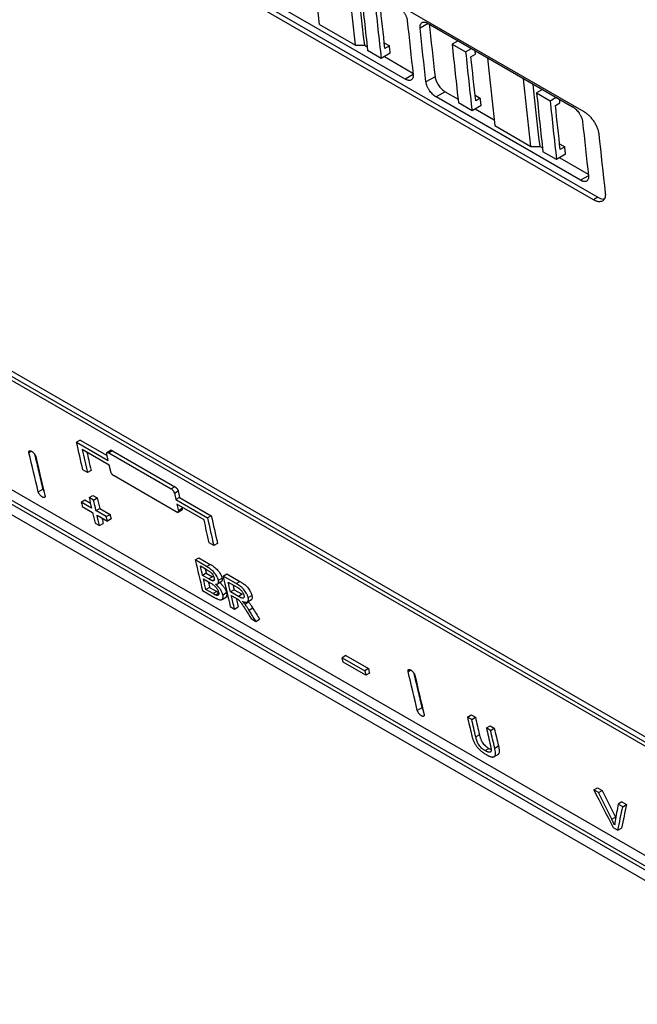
# Model space of a CAD drawing. Header units: millimetres. Extents: x 145 to 933, y -105 to 949.
# Tile 125 of 157: x 780 to 828, y 608 to 685. Entities that reach past the tile are written whole.
import ezdxf

# ---------------------------------------------------------------- set-up
doc = ezdxf.new("R2010")
doc.units = ezdxf.units.MM

msp = doc.modelspace()

# ---------------------------------------------------------------- linework, layer by layer
at = {"color": 7, "linetype": 'Continuous', "lineweight": 25}
for p, q in [((780.296, 702.741), (823.783, 677.636)), ((824.534, 670.721), (781.047, 695.826)), ((781.403, 696.031), (824.891, 670.927)), ((809.8, 680.174), (798.486, 686.706)), ((803.085, 684.462), (805.914, 682.829)), ((811.591, 684.541), (822.905, 678.01)), ((806.624, 682.831), (806.822, 682.717)), ((808.159, 683.019), (808.564, 682.785)), ((808.564, 682.785), (808.208, 682.579)), ((813.94, 683.185), (813.469, 682.914)), ((813.469, 682.914), (814.53, 682.301)), ((807.916, 681.799), (806.856, 682.411)), ((808.629, 682.21), (807.916, 681.799)), ((808.164, 681.942), (810.407, 680.647)), ((814.53, 682.301), (815, 682.573)), ((814.946, 681.929), (815.302, 682.135)), ((812.136, 680.365), (811.423, 679.953)), ((812.93, 679.19), (812.218, 678.779)), ((812.93, 679.19), (813.936, 678.609)), ((815.274, 678.911), (815.678, 678.678)), ((820.556, 679.366), (820.086, 679.094)), ((820.086, 679.094), (821.146, 678.482)), ((823.531, 672.248), (812.218, 678.779)), ((815.031, 677.691), (813.97, 678.304)), ((815.743, 678.103), (815.031, 677.691)), ((815.678, 678.678), (815.322, 678.472)), ((821.146, 678.482), (821.617, 678.753)), ((821.563, 678.11), (821.918, 678.315)), ((815.279, 677.835), (816.766, 676.976)), ((816.816, 676.535), (819.645, 674.903)), ((746.887, 675.824), (840.308, 621.893)), ((746.525, 675.615), (839.946, 621.684)), ((746.603, 675.251), (840.024, 621.321)), ((821.89, 675.092), (822.295, 674.858)), ((820.355, 674.904), (820.553, 674.79)), ((821.648, 673.872), (820.587, 674.484)), ((822.36, 674.283), (821.648, 673.872)), ((822.295, 674.858), (821.939, 674.652)), ((821.895, 674.015), (824.138, 672.72)), ((824.891, 670.927), (824.534, 670.721)), ((842.493, 610.498), (749.072, 664.429)), ((749.8, 664.85), (843.221, 610.919)), ((747.752, 664.075), (845.416, 607.695)), ((842.579, 610.14), (749.158, 664.071)), ((784.357, 651.891), (784.067, 651.723)), ((784.357, 651.891), (786.457, 650.679)), ((784.067, 651.723), (786.542, 650.295)), ((786.622, 649.933), (784.501, 651.158)), ((786.785, 651.108), (786.441, 650.91)), ((786.884, 651.064), (786.594, 650.897)), ((786.884, 651.064), (791.763, 648.247)), ((786.542, 650.295), (786.43, 650.802)), ((786.594, 650.897), (791.473, 648.08)), ((784.907, 649.351), (784.553, 649.555)), ((785.197, 649.518), (784.907, 649.351)), ((786.735, 649.427), (786.622, 649.933)), ((791.875, 646.271), (786.996, 649.087)), ((781.057, 647.853), (781.421, 648.063)), ((791.763, 648.247), (791.473, 648.08)), ((784.429, 647.04), (784.72, 647.208)), ((784.72, 647.208), (785.146, 646.962)), ((785.045, 647.396), (785.335, 647.564)), ((785.391, 647.196), (785.045, 647.396)), ((785.335, 647.564), (785.682, 647.364)), ((785.391, 647.196), (785.682, 647.364)), ((791.733, 647.74), (792.023, 647.908)), ((791.733, 647.74), (791.845, 647.233)), ((792.135, 647.401), (791.845, 647.233)), ((791.845, 647.233), (794.32, 645.805)), ((792.135, 647.401), (794.61, 645.972)), ((785.237, 646.574), (784.429, 647.04)), ((784.512, 646.688), (785.32, 646.221)), ((785.583, 646.374), (785.874, 646.542)), ((785.874, 646.542), (786.682, 646.075)), ((794.047, 645.647), (791.925, 646.871)), ((791.925, 646.871), (792.038, 646.365)), ((791.973, 646.226), (792.318, 646.425)), ((792.328, 646.533), (792.038, 646.365)), ((792.301, 646.654), (792.328, 646.533)), ((786.391, 645.907), (785.583, 646.374)), ((785.666, 646.022), (786.474, 645.555)), ((786.391, 645.907), (786.682, 646.075)), ((786.765, 645.723), (786.474, 645.555)), ((794.61, 645.972), (794.32, 645.805)), ((785.514, 645.401), (785.86, 645.201)), ((785.86, 645.201), (786.151, 645.369)), ((794.806, 643.636), (794.453, 643.84)), ((795.097, 643.803), (794.806, 643.636)), ((793.36, 642.503), (793.65, 642.671)), ((793.65, 642.671), (794.533, 642.162)), ((794.243, 641.994), (793.36, 642.503)), ((793.757, 642.035), (794.206, 641.775)), ((794.243, 641.994), (794.533, 642.162)), ((794.221, 641.465), (793.93, 641.297)), ((794.416, 641.016), (793.93, 641.297)), ((793.995, 641.02), (794.515, 640.72)), ((794.221, 641.465), (794.707, 641.184)), ((794.707, 641.184), (794.416, 641.016)), ((795.168, 640.922), (795.459, 641.09)), ((795.536, 641.247), (795.827, 641.415)), ((796.56, 640.656), (795.536, 641.247)), ((795.827, 641.415), (796.85, 640.824)), ((794.483, 640.359), (794.192, 640.191)), ((794.483, 640.359), (795.041, 640.037)), ((794.693, 640.881), (794.801, 640.944)), ((795.096, 640.63), (795.368, 640.788)), ((795.934, 640.778), (796.636, 640.372)), ((796.56, 640.656), (796.85, 640.824)), ((793.925, 640.107), (794.81, 639.596)), ((794.75, 639.869), (794.192, 640.191)), ((795.041, 640.037), (794.75, 639.869)), ((794.949, 639.764), (795.24, 639.932)), ((795.452, 639.411), (795.797, 639.611)), ((795.515, 639.781), (795.806, 639.949)), ((796.405, 640.177), (796.114, 640.009)), ((796.745, 639.645), (796.114, 640.009)), ((796.179, 639.733), (796.52, 639.536)), ((796.405, 640.177), (797.036, 639.813)), ((797.036, 639.813), (796.745, 639.645)), ((797.502, 639.553), (797.792, 639.721)), ((796.102, 638.85), (796.435, 638.658)), ((796.435, 638.658), (796.726, 638.827)), ((797.239, 639.046), (797.53, 639.214)), ((797.434, 639.207), (797.775, 639.404)), ((797.565, 638.576), (797.856, 638.744)), ((797.728, 637.912), (798.109, 637.692)), ((798.109, 637.692), (798.4, 637.86)), ((805.148, 635.017), (804.858, 634.849)), ((804.942, 634.49), (804.858, 634.849)), ((804.858, 634.849), (806.625, 633.829)), ((805.148, 635.017), (806.916, 633.997)), ((806.71, 633.47), (804.942, 634.49)), ((806.916, 633.997), (806.625, 633.829)), ((806.625, 633.829), (806.71, 633.47)), ((807.001, 633.638), (806.71, 633.47)), ((811.111, 630.924), (810.747, 630.714)), ((814.671, 630.201), (814.961, 630.369)), ((815.003, 630.009), (814.671, 630.201)), ((814.961, 630.369), (815.294, 630.177)), ((815.003, 630.009), (815.294, 630.177)), ((816.152, 629.346), (816.443, 629.514)), ((816.443, 629.514), (816.775, 629.322)), ((815.614, 628.813), (815.323, 628.645)), ((816.484, 629.154), (816.152, 629.346)), ((816.484, 629.154), (816.775, 629.322)), ((816.808, 627.774), (817.099, 627.942)), ((816.057, 627.569), (816.348, 627.737)), ((816.348, 627.737), (816.517, 627.661)), ((816.768, 627.098), (817.12, 627.301)), ((824.573, 624.485), (824.864, 624.652)), ((824.933, 624.276), (824.573, 624.485)), ((824.864, 624.652), (825.224, 624.444)), ((824.933, 624.276), (825.224, 624.444)), ((826.766, 623.554), (826.475, 623.386)), ((826.836, 623.178), (826.475, 623.386)), ((826.766, 623.554), (827.126, 623.346)), ((826.836, 623.178), (827.126, 623.346)), ((825.979, 622.188), (826.27, 622.356)), ((826.089, 621.539), (826.45, 621.331)), ((826.45, 621.331), (826.741, 621.499))]:
    msp.add_line(p, q, dxfattribs=at)
at = {"color": 8, "linetype": 'Continuous', "lineweight": 25}
for p, q in [((811.591, 684.541), (810.964, 684.179)), ((810.412, 680.528), (809.8, 680.174)), ((824.143, 672.601), (823.531, 672.248)), ((780.541, 651.025), (780.338, 650.908)), ((810.028, 633.769), (810.231, 633.886))]:
    msp.add_line(p, q, dxfattribs=at)
at = {"color": 7, "linetype": 'Continuous', "lineweight": 25, "flags": 128}
for points in [[(803.085, 684.462), (803.004, 685.18), (802.923, 685.898), (802.843, 686.618), (802.764, 687.338), (802.686, 688.058), (802.609, 688.779), (802.533, 689.501), (802.503, 689.787)], [(805.914, 682.829), (805.832, 683.547), (805.751, 684.266), (805.671, 684.985), (805.593, 685.705), (805.515, 686.425), (805.438, 687.147), (805.362, 687.869), (805.332, 688.154)], [(806.624, 682.831), (806.542, 683.549), (806.461, 684.267), (806.381, 684.986), (806.302, 685.706), (806.224, 686.427), (806.147, 687.148), (806.087, 687.718)], [(809.961, 684.758), (810.016, 684.228), (810.072, 683.699), (810.129, 683.171), (810.186, 682.642), (810.244, 682.114), (810.302, 681.587), (810.361, 681.059), (810.42, 680.532)], [(811.686, 684.486), (811.731, 684.06), (811.787, 683.531), (811.844, 683.003), (811.901, 682.474), (811.959, 681.946), (812.018, 681.419), (812.076, 680.892), (812.136, 680.365)], [(811.423, 679.953), (811.364, 680.48), (811.305, 681.007), (811.247, 681.535), (811.189, 682.063), (811.132, 682.591), (811.076, 683.12), (811.019, 683.649), (810.964, 684.179)], [(805.914, 682.829), (806.311, 682.83), (806.624, 682.831)], [(808.629, 682.21), (808.621, 682.282), (808.613, 682.354), (808.604, 682.426), (808.596, 682.497), (808.588, 682.569), (808.58, 682.641), (808.572, 682.713), (808.564, 682.785)], [(815.302, 682.135), (815.294, 682.207), (815.287, 682.279), (815.279, 682.351), (815.272, 682.416)], [(816.235, 681.86), (816.264, 681.575), (816.34, 680.853), (816.417, 680.131), (816.495, 679.411), (816.574, 678.691), (816.654, 677.972), (816.735, 677.253), (816.816, 676.535)], [(819.645, 674.903), (819.563, 675.62), (819.482, 676.339), (819.402, 677.058), (819.324, 677.778), (819.246, 678.499), (819.169, 679.22), (819.093, 679.942), (819.063, 680.227)], [(820.355, 674.904), (820.273, 675.622), (820.192, 676.34), (820.112, 677.06), (820.033, 677.779), (819.955, 678.5), (819.878, 679.221), (819.818, 679.792)], [(815.743, 678.103), (815.735, 678.175), (815.727, 678.247), (815.719, 678.318), (815.711, 678.39), (815.703, 678.462), (815.695, 678.534), (815.687, 678.606), (815.678, 678.678)], [(821.918, 678.315), (821.911, 678.387), (821.903, 678.459), (821.896, 678.532), (821.889, 678.596)], [(823.692, 676.831), (823.747, 676.302), (823.803, 675.773), (823.86, 675.244), (823.917, 674.715), (823.975, 674.187), (824.033, 673.66), (824.092, 673.132), (824.151, 672.606)], [(824.963, 675.868), (825.023, 675.29), (825.084, 674.712), (825.146, 674.136), (825.208, 673.559), (825.271, 672.983), (825.335, 672.407), (825.399, 671.832), (825.463, 671.258)], [(819.645, 674.903), (820.042, 674.903), (820.355, 674.904)], [(822.36, 674.283), (822.352, 674.355), (822.344, 674.427), (822.336, 674.499), (822.327, 674.571), (822.319, 674.643), (822.311, 674.714), (822.303, 674.786), (822.295, 674.858)]]:
    msp.add_lwpolyline(points, dxfattribs=at)
at = {"color": 7, "linetype": 'Continuous', "lineweight": 25}
for points in [[(806.354, 687.021), (806.515, 685.479), (806.682, 683.943), (806.856, 682.411)], [(807.415, 686.408), (807.576, 684.867), (807.743, 683.331), (807.916, 681.799)], [(808.208, 682.579), (808.079, 683.729), (807.953, 684.881), (807.831, 686.036)], [(813.469, 682.914), (813.63, 681.372), (813.797, 679.836), (813.97, 678.304)], [(814.53, 682.301), (814.69, 680.76), (814.857, 679.223), (815.031, 677.691)], [(815.322, 678.472), (815.193, 679.622), (815.068, 680.774), (814.946, 681.929)], [(820.086, 679.094), (820.246, 677.553), (820.413, 676.016), (820.587, 674.484)], [(821.146, 678.482), (821.307, 676.94), (821.474, 675.404), (821.648, 673.872)], [(821.939, 674.652), (821.81, 675.802), (821.684, 676.955), (821.563, 678.11)], [(784.553, 649.555), (784.389, 650.276), (784.227, 650.999), (784.067, 651.723)], [(784.501, 651.158), (784.635, 650.554), (784.77, 649.952), (784.907, 649.351)], [(781.057, 647.853), (780.814, 648.869), (780.575, 649.887), (780.338, 650.908)], [(780.869, 650.602), (781.105, 649.581), (781.345, 648.562), (781.588, 647.547)], [(785.045, 647.396), (785.108, 647.121), (785.173, 646.847), (785.237, 646.574)], [(785.583, 646.374), (785.519, 646.647), (785.455, 646.922), (785.391, 647.196)], [(785.682, 647.364), (785.745, 647.089), (785.81, 646.815), (785.874, 646.542)], [(792.023, 647.908), (792.06, 647.739), (792.098, 647.57), (792.135, 647.401)], [(784.429, 647.04), (784.456, 646.923), (784.484, 646.805), (784.512, 646.688)], [(785.32, 646.221), (785.384, 645.948), (785.449, 645.674), (785.514, 645.401)], [(785.86, 645.201), (785.795, 645.474), (785.73, 645.748), (785.666, 646.022)], [(786.474, 645.555), (786.446, 645.672), (786.419, 645.79), (786.391, 645.907)], [(786.682, 646.075), (786.709, 645.958), (786.737, 645.84), (786.765, 645.723)], [(794.453, 643.84), (794.316, 644.441), (794.181, 645.044), (794.047, 645.647)], [(794.32, 645.805), (794.48, 645.08), (794.642, 644.357), (794.806, 643.636)], [(794.61, 645.972), (794.77, 645.248), (794.933, 644.525), (795.097, 643.803)], [(793.36, 642.503), (793.546, 641.703), (793.735, 640.904), (793.925, 640.107)], [(793.93, 641.297), (793.872, 641.543), (793.814, 641.788), (793.757, 642.035)], [(794.192, 640.191), (794.126, 640.467), (794.06, 640.744), (793.995, 641.02)], [(795.536, 641.247), (795.723, 640.446), (795.911, 639.648), (796.102, 638.85)], [(796.114, 640.009), (796.054, 640.265), (795.993, 640.522), (795.934, 640.778)], [(796.435, 638.658), (796.349, 639.016), (796.264, 639.374), (796.179, 639.733)], [(797.856, 638.744), (798.037, 638.449), (798.218, 638.154), (798.4, 637.86)], [(797.314, 638.587), (797.452, 638.362), (797.59, 638.137), (797.728, 637.912)], [(798.109, 637.692), (797.927, 637.986), (797.746, 638.281), (797.565, 638.576)], [(806.916, 633.997), (806.944, 633.877), (806.973, 633.757), (807.001, 633.638)], [(810.747, 630.714), (810.504, 631.729), (810.264, 632.747), (810.028, 633.769)], [(810.558, 633.462), (810.795, 632.441), (811.034, 631.423), (811.277, 630.407)], [(814.671, 630.201), (814.778, 629.741), (814.886, 629.281), (814.994, 628.821)], [(815.323, 628.645), (815.216, 629.099), (815.109, 629.554), (815.003, 630.009)], [(815.294, 630.177), (815.4, 629.722), (815.507, 629.267), (815.614, 628.813)], [(816.152, 629.346), (816.258, 628.891), (816.365, 628.436), (816.472, 627.982)], [(816.808, 627.774), (816.7, 628.234), (816.592, 628.693), (816.484, 629.154)], [(816.775, 629.322), (816.882, 628.861), (816.99, 628.401), (817.099, 627.942)], [(824.573, 624.485), (825.076, 623.501), (825.582, 622.519), (826.089, 621.539)], [(825.979, 622.188), (825.629, 622.883), (825.281, 623.579), (824.933, 624.276)], [(825.224, 624.444), (825.571, 623.747), (825.92, 623.051), (826.27, 622.356)], [(826.475, 623.386), (826.394, 622.936), (826.315, 622.487), (826.236, 622.039)], [(827.126, 623.346), (826.996, 622.729), (826.867, 622.113), (826.741, 621.499)], [(826.45, 621.331), (826.576, 621.945), (826.705, 622.561), (826.836, 623.178)]]:
    msp.add_open_spline(points, degree=3, dxfattribs=at)
for points, knots in [([(809.174, 685.937), (809.189, 685.927), (809.22, 685.909), (809.267, 685.877), (809.313, 685.842), (809.36, 685.805), (809.406, 685.764), (809.481, 685.693), (809.583, 685.582), (809.681, 685.449), (809.751, 685.339), (809.798, 685.254), (809.84, 685.169), (809.881, 685.074), (809.918, 684.971), (809.947, 684.861), (809.956, 684.792), (809.961, 684.758)], [0, 0, 0, 0, 0.041956, 0.083562, 0.124999, 0.166453, 0.208108, 0.250145, 0.374762, 0.499705, 0.561835, 0.624604, 0.687099, 0.749421, 0.833113, 0.91616, 1, 1, 1, 1]), ([(810.964, 684.179), (810.962, 684.196), (810.959, 684.229), (810.959, 684.276), (810.961, 684.321), (810.966, 684.364), (810.975, 684.404), (810.994, 684.467), (811.034, 684.542), (811.11, 684.609), (811.207, 684.644), (811.304, 684.644), (811.387, 684.628), (811.453, 684.607), (811.521, 684.579), (811.568, 684.554), (811.591, 684.541)], [0, 0, 0, 0, 0.0419828, 0.0836159, 0.1250754, 0.1665394, 0.2081863, 0.2501917, 0.3749761, 0.4998169, 0.6245497, 0.7493239, 0.8115733, 0.87422, 0.9371907, 1, 1, 1, 1]), ([(810.42, 680.532), (810.422, 680.516), (810.425, 680.483), (810.426, 680.436), (810.424, 680.391), (810.419, 680.348), (810.411, 680.308), (810.393, 680.246), (810.354, 680.171), (810.279, 680.105), (810.183, 680.071), (810.087, 680.071), (810.004, 680.087), (809.938, 680.108), (809.87, 680.136), (809.823, 680.162), (809.8, 680.174)], [0, 0, 0, 0, 0.041982, 0.083616, 0.125076, 0.166541, 0.208187, 0.250191, 0.374988, 0.499818, 0.624567, 0.749325, 0.811576, 0.87422, 0.937192, 1, 1, 1, 1]), ([(812.136, 680.365), (812.141, 680.314), (812.152, 680.262), (812.18, 680.154), (812.199, 680.098), (812.245, 679.985), (812.272, 679.929), (812.332, 679.816), (812.367, 679.759), (812.44, 679.651), (812.479, 679.599), (812.562, 679.498), (812.606, 679.45), (812.741, 679.319), (812.836, 679.244), (812.93, 679.19)], [0, 0, 0, 0, 0.125, 0.125, 0.25, 0.25, 0.375, 0.375, 0.5, 0.5, 0.625, 0.625, 0.75, 0.75, 1, 1, 1, 1]), ([(812.218, 678.779), (812.202, 678.788), (812.171, 678.807), (812.124, 678.838), (812.077, 678.873), (812.031, 678.91), (811.985, 678.951), (811.909, 679.022), (811.807, 679.133), (811.708, 679.265), (811.638, 679.375), (811.59, 679.459), (811.546, 679.545), (811.505, 679.639), (811.468, 679.742), (811.438, 679.851), (811.428, 679.919), (811.423, 679.953)], [0, 0, 0, 0, 0.041954, 0.083557, 0.124993, 0.166447, 0.208103, 0.250146, 0.374746, 0.499705, 0.561831, 0.624602, 0.687096, 0.749422, 0.833111, 0.91616, 1, 1, 1, 1]), ([(822.905, 678.01), (822.92, 678), (822.951, 677.982), (822.998, 677.95), (823.045, 677.916), (823.091, 677.878), (823.137, 677.838), (823.212, 677.766), (823.314, 677.655), (823.412, 677.523), (823.482, 677.412), (823.529, 677.327), (823.572, 677.242), (823.612, 677.147), (823.649, 677.044), (823.678, 676.934), (823.687, 676.866), (823.692, 676.831)], [0, 0, 0, 0, 0.041956, 0.083562, 0.124999, 0.166453, 0.208108, 0.250145, 0.374762, 0.499705, 0.561835, 0.624604, 0.687099, 0.749421, 0.833113, 0.91616, 1, 1, 1, 1]), ([(823.783, 677.636), (823.8, 677.626), (823.835, 677.605), (823.888, 677.571), (823.94, 677.534), (824.01, 677.481), (824.097, 677.409), (824.233, 677.283), (824.396, 677.104), (824.573, 676.866), (824.723, 676.613), (824.822, 676.398), (824.884, 676.229), (824.92, 676.104), (824.948, 675.983), (824.958, 675.906), (824.963, 675.868)], [0, 0, 0, 0, 0.031246, 0.062432, 0.093634, 0.124929, 0.187485, 0.250178, 0.374628, 0.499788, 0.624363, 0.749295, 0.811784, 0.874433, 0.937178, 1, 1, 1, 1]), ([(824.151, 672.606), (824.153, 672.589), (824.156, 672.556), (824.157, 672.509), (824.155, 672.464), (824.15, 672.421), (824.142, 672.381), (824.124, 672.319), (824.085, 672.244), (824.01, 672.179), (823.914, 672.144), (823.818, 672.144), (823.735, 672.16), (823.669, 672.181), (823.601, 672.209), (823.555, 672.235), (823.531, 672.248)], [0, 0, 0, 0, 0.041982, 0.083616, 0.125076, 0.166541, 0.208187, 0.250191, 0.374988, 0.499818, 0.624567, 0.749325, 0.811576, 0.87422, 0.937192, 1, 1, 1, 1]), ([(825.463, 671.258), (825.466, 671.236), (825.47, 671.194), (825.472, 671.132), (825.471, 671.074), (825.467, 671.018), (825.459, 670.964), (825.448, 670.913), (825.43, 670.853), (825.402, 670.788), (825.36, 670.722), (825.309, 670.667), (825.229, 670.609), (825.108, 670.566), (824.964, 670.566), (824.839, 670.59), (824.741, 670.621), (824.639, 670.664), (824.569, 670.702), (824.534, 670.721)], [0, 0, 0, 0, 0.036011, 0.071744, 0.10731, 0.142821, 0.178388, 0.214124, 0.250137, 0.312365, 0.37469, 0.43729, 0.499974, 0.624411, 0.749391, 0.811654, 0.874253, 0.937223, 1, 1, 1, 1]), ([(824.891, 670.927), (825.033, 670.852), (825.217, 670.756), (825.349, 670.787), (825.378, 670.794)], [0, 0, 0, 0, 0.777309, 1, 1, 1, 1]), ([(780.338, 650.908), (780.336, 650.917), (780.333, 650.934), (780.331, 650.957), (780.331, 650.979), (780.335, 651.006), (780.346, 651.033), (780.369, 651.055), (780.401, 651.067), (780.442, 651.065), (780.489, 651.053), (780.524, 651.034), (780.541, 651.025)], [0, 0, 0, 0, 0.062291, 0.124391, 0.186857, 0.250236, 0.373758, 0.500024, 0.622659, 0.749433, 0.874764, 1, 1, 1, 1]), ([(780.541, 651.025), (780.55, 651.02), (780.567, 651.009), (780.594, 650.99), (780.621, 650.969), (780.657, 650.938), (780.701, 650.894), (780.749, 650.837), (780.791, 650.777), (780.826, 650.716), (780.854, 650.656), (780.864, 650.62), (780.869, 650.602)], [0, 0, 0, 0, 0.062155, 0.12415, 0.186632, 0.250234, 0.373099, 0.499956, 0.621975, 0.749124, 0.874196, 1, 1, 1, 1]), ([(786.746, 651.085), (786.747, 651.086), (786.757, 651.101), (786.794, 651.098), (786.842, 651.086), (786.87, 651.071), (786.884, 651.064)], [0, 0, 0, 0, 0.015847, 0.505516, 0.752767, 1, 1, 1, 1]), ([(780.778, 650.789), (780.886, 650.327), (781.098, 649.417), (781.314, 648.51), (781.421, 648.063)], [0, 0, 0, 0, 0.506904, 1, 1, 1, 1]), ([(784.877, 650.94), (784.924, 650.731), (785.03, 650.256), (785.137, 649.783), (785.197, 649.518)], [0, 0, 0, 0, 0.441073, 1, 1, 1, 1]), ([(786.43, 650.802), (786.428, 650.811), (786.425, 650.828), (786.424, 650.85), (786.426, 650.869), (786.43, 650.884), (786.435, 650.897), (786.442, 650.906), (786.449, 650.914), (786.464, 650.924), (786.493, 650.932), (786.54, 650.924), (786.576, 650.906), (786.594, 650.897)], [0, 0, 0, 0, 0.0802796, 0.155507, 0.2256829, 0.2908086, 0.3508859, 0.4059175, 0.4559073, 0.5008607, 0.6741338, 0.840359, 1, 1, 1, 1]), ([(786.996, 649.087), (786.987, 649.093), (786.969, 649.104), (786.94, 649.125), (786.912, 649.149), (786.884, 649.176), (786.856, 649.206), (786.826, 649.244), (786.791, 649.293), (786.755, 649.359), (786.742, 649.403), (786.735, 649.427)], [0, 0, 0, 0, 0.079182, 0.159992, 0.242498, 0.326761, 0.412839, 0.500788, 0.630993, 0.797417, 1, 1, 1, 1]), ([(781.421, 648.063), (781.432, 648.026), (781.449, 647.969), (781.492, 647.907), (781.507, 647.885)], [0, 0, 0, 0, 0.64801, 1, 1, 1, 1]), ([(791.733, 647.74), (791.731, 647.75), (791.726, 647.769), (791.714, 647.8), (791.697, 647.837), (791.673, 647.88), (791.639, 647.928), (791.601, 647.974), (791.559, 648.016), (791.516, 648.053), (791.487, 648.071), (791.473, 648.08)], [0, 0, 0, 0, 0.082713, 0.165782, 0.250539, 0.374492, 0.4999, 0.622438, 0.749356, 0.874682, 1, 1, 1, 1]), ([(791.763, 648.247), (791.772, 648.242), (791.791, 648.23), (791.82, 648.208), (791.853, 648.179), (791.89, 648.142), (791.928, 648.097), (791.962, 648.048), (791.99, 648), (792.011, 647.951), (792.019, 647.922), (792.023, 647.908)], [0, 0, 0, 0, 0.081949, 0.16491, 0.250411, 0.374463, 0.499717, 0.621701, 0.749012, 0.874125, 1, 1, 1, 1]), ([(781.387, 647.431), (781.378, 647.436), (781.361, 647.447), (781.334, 647.466), (781.306, 647.487), (781.271, 647.518), (781.227, 647.562), (781.179, 647.619), (781.136, 647.679), (781.101, 647.739), (781.073, 647.799), (781.062, 647.835), (781.057, 647.853)], [0, 0, 0, 0, 0.062149, 0.124139, 0.186622, 0.250234, 0.373074, 0.499954, 0.621961, 0.749119, 0.874182, 1, 1, 1, 1]), ([(781.588, 647.547), (781.589, 647.538), (781.593, 647.521), (781.595, 647.498), (781.595, 647.476), (781.592, 647.45), (781.581, 647.423), (781.558, 647.4), (781.526, 647.39), (781.486, 647.391), (781.439, 647.403), (781.404, 647.422), (781.387, 647.431)], [0, 0, 0, 0, 0.0622929, 0.124395, 0.186861, 0.2502359, 0.3737785, 0.5000261, 0.6226881, 0.749448, 0.874784, 1, 1, 1, 1]), ([(792.328, 646.533), (792.331, 646.507), (792.336, 646.457), (792.321, 646.418), (792.301, 646.415), (792.3, 646.415)], [0, 0, 0, 0, 0.496829, 0.99164, 1, 1, 1, 1]), ([(786.049, 645.801), (786.054, 645.777), (786.088, 645.633), (786.123, 645.489), (786.151, 645.369)], [0, 0, 0, 0, 0.163967, 1, 1, 1, 1]), ([(792.038, 646.365), (792.04, 646.356), (792.043, 646.339), (792.044, 646.317), (792.042, 646.298), (792.038, 646.282), (792.033, 646.27), (792.026, 646.261), (792.019, 646.253), (792.004, 646.243), (791.976, 646.236), (791.928, 646.243), (791.892, 646.262), (791.875, 646.271)], [0, 0, 0, 0, 0.080529, 0.155935, 0.226218, 0.29138, 0.351421, 0.406346, 0.456157, 0.500861, 0.674241, 0.840461, 1, 1, 1, 1]), ([(794.139, 641.814), (794.14, 641.806), (794.168, 641.689), (794.195, 641.573), (794.221, 641.465)], [0, 0, 0, 0, 0.071711, 1, 1, 1, 1]), ([(794.206, 641.775), (794.242, 641.754), (794.305, 641.717), (794.406, 641.654), (794.5, 641.589), (794.599, 641.509), (794.688, 641.409), (794.749, 641.315), (794.787, 641.24), (794.81, 641.188), (794.828, 641.136), (794.837, 641.103), (794.842, 641.084)], [0, 0, 0, 0, 0.137472, 0.24653, 0.388048, 0.494305, 0.615907, 0.746601, 0.808867, 0.872842, 0.927228, 1, 1, 1, 1]), ([(795.168, 640.922), (795.16, 640.948), (795.147, 640.996), (795.119, 641.072), (795.084, 641.148), (795.026, 641.257), (794.94, 641.393), (794.817, 641.548), (794.678, 641.687), (794.537, 641.803), (794.389, 641.906), (794.294, 641.963), (794.243, 641.994)], [0, 0, 0, 0, 0.0692258, 0.1247854, 0.1874653, 0.2501358, 0.3784677, 0.4995194, 0.6183667, 0.748894, 0.8636232, 1, 1, 1, 1]), ([(794.533, 642.162), (794.56, 642.146), (794.611, 642.116), (794.686, 642.068), (794.756, 642.021), (794.851, 641.952), (794.969, 641.855), (795.107, 641.716), (795.23, 641.561), (795.316, 641.425), (795.375, 641.316), (795.41, 641.24), (795.438, 641.164), (795.451, 641.116), (795.459, 641.09)], [0, 0, 0, 0, 0.070807, 0.136164, 0.196221, 0.25117, 0.38132, 0.500522, 0.621175, 0.749884, 0.81213, 0.875224, 0.930585, 1, 1, 1, 1]), ([(794.693, 640.881), (794.683, 640.884), (794.661, 640.891), (794.623, 640.907), (794.58, 640.927), (794.531, 640.952), (794.476, 640.982), (794.437, 641.004), (794.416, 641.016)], [0, 0, 0, 0, 0.118626, 0.255863, 0.412285, 0.588281, 0.78412, 1, 1, 1, 1]), ([(794.842, 641.084), (794.849, 641.049), (794.862, 640.979), (794.847, 640.914), (794.815, 640.882), (794.783, 640.87), (794.742, 640.87), (794.71, 640.877), (794.693, 640.881)], [0, 0, 0, 0, 0.247987, 0.497431, 0.619808, 0.748239, 0.860369, 1, 1, 1, 1]), ([(795.459, 641.09), (795.464, 641.063), (795.474, 641.009), (795.473, 640.94), (795.46, 640.882), (795.434, 640.835), (795.397, 640.8), (795.364, 640.789), (795.347, 640.783)], [0, 0, 0, 0, 0.166893, 0.332855, 0.49918, 0.666838, 0.830798, 1, 1, 1, 1]), ([(794.378, 640.799), (794.384, 640.774), (794.419, 640.627), (794.454, 640.481), (794.483, 640.359)], [0, 0, 0, 0, 0.170906, 1, 1, 1, 1]), ([(794.515, 640.72), (794.553, 640.698), (794.621, 640.657), (794.727, 640.589), (794.827, 640.514), (794.928, 640.423), (795.016, 640.321), (795.09, 640.209), (795.148, 640.091), (795.17, 640.017), (795.182, 639.977)], [0, 0, 0, 0, 0.139419, 0.250135, 0.385586, 0.499724, 0.616092, 0.732382, 0.857858, 1, 1, 1, 1]), ([(794.935, 640.61), (794.957, 640.609), (795, 640.605), (795.077, 640.615), (795.15, 640.66), (795.182, 640.75), (795.183, 640.841), (795.173, 640.895), (795.168, 640.922)], [0, 0, 0, 0, 0.1250487, 0.2490349, 0.499009, 0.7495822, 0.8744412, 1, 1, 1, 1]), ([(795.515, 639.781), (795.511, 639.799), (795.502, 639.832), (795.48, 639.9), (795.444, 639.987), (795.386, 640.099), (795.313, 640.212), (795.229, 640.323), (795.151, 640.41), (795.087, 640.476), (795.039, 640.521), (794.988, 640.566), (794.954, 640.594), (794.935, 640.61)], [0, 0, 0, 0, 0.069601, 0.12463, 0.248222, 0.372181, 0.49822, 0.623041, 0.748445, 0.809975, 0.874237, 0.929499, 1, 1, 1, 1]), ([(795.226, 640.778), (795.245, 640.762), (795.279, 640.734), (795.329, 640.689), (795.377, 640.644), (795.442, 640.578), (795.519, 640.491), (795.603, 640.38), (795.676, 640.267), (795.726, 640.173), (795.757, 640.101), (795.777, 640.051), (795.793, 640), (795.801, 639.967), (795.806, 639.949)], [0, 0, 0, 0, 0.070189, 0.125749, 0.189444, 0.251529, 0.376405, 0.501726, 0.627197, 0.751699, 0.813175, 0.875382, 0.930022, 1, 1, 1, 1]), ([(796.315, 640.558), (796.319, 640.544), (796.348, 640.417), (796.378, 640.29), (796.405, 640.177)], [0, 0, 0, 0, 0.111146, 1, 1, 1, 1]), ([(797.502, 639.553), (797.494, 639.581), (797.481, 639.63), (797.454, 639.708), (797.421, 639.786), (797.365, 639.899), (797.281, 640.04), (797.172, 640.185), (797.066, 640.296), (796.966, 640.385), (796.85, 640.473), (796.713, 640.565), (796.615, 640.623), (796.56, 640.656)], [0, 0, 0, 0, 0.0702364, 0.124702, 0.1880214, 0.2497863, 0.3798235, 0.499783, 0.5743058, 0.657063, 0.7503458, 0.8601664, 1, 1, 1, 1]), ([(796.636, 640.372), (796.655, 640.361), (796.689, 640.341), (796.74, 640.307), (796.787, 640.274), (796.851, 640.225), (796.929, 640.155), (797.01, 640.062), (797.071, 639.972), (797.116, 639.893), (797.149, 639.813), (797.163, 639.764), (797.171, 639.738)], [0, 0, 0, 0, 0.081226, 0.156203, 0.225217, 0.288635, 0.433358, 0.569706, 0.675889, 0.784573, 0.882501, 1, 1, 1, 1]), ([(796.85, 640.824), (796.888, 640.802), (796.959, 640.76), (797.058, 640.697), (797.157, 640.629), (797.256, 640.553), (797.356, 640.464), (797.462, 640.353), (797.572, 640.208), (797.656, 640.067), (797.712, 639.954), (797.745, 639.876), (797.771, 639.798), (797.785, 639.749), (797.792, 639.721)], [0, 0, 0, 0, 0.096397, 0.179547, 0.249683, 0.34267, 0.425424, 0.500232, 0.619765, 0.750221, 0.81153, 0.875301, 0.929535, 1, 1, 1, 1]), ([(794.949, 639.764), (794.932, 639.772), (794.9, 639.787), (794.854, 639.81), (794.804, 639.838), (794.771, 639.857), (794.75, 639.869)], [0, 0, 0, 0, 0.254771, 0.499903, 0.69079, 1, 1, 1, 1]), ([(794.81, 639.596), (794.841, 639.579), (794.898, 639.547), (794.98, 639.504), (795.053, 639.469), (795.151, 639.426), (795.267, 639.388), (795.376, 639.379), (795.448, 639.403), (795.494, 639.448), (795.521, 639.506), (795.535, 639.57), (795.538, 639.63), (795.531, 639.701), (795.521, 639.752), (795.515, 639.781)], [0, 0, 0, 0, 0.0718264, 0.1372513, 0.1963791, 0.2493518, 0.3819771, 0.4999892, 0.5783544, 0.6606578, 0.7494902, 0.8125569, 0.8746472, 0.9304208, 1, 1, 1, 1]), ([(795.182, 639.977), (795.185, 639.96), (795.191, 639.927), (795.196, 639.884), (795.196, 639.839), (795.187, 639.795), (795.164, 639.756), (795.127, 639.733), (795.078, 639.728), (795.017, 639.739), (794.973, 639.755), (794.949, 639.764)], [0, 0, 0, 0, 0.094417, 0.177182, 0.248883, 0.375986, 0.499971, 0.624548, 0.750009, 0.862071, 1, 1, 1, 1]), ([(795.041, 640.037), (795.061, 640.026), (795.095, 640.007), (795.145, 639.979), (795.191, 639.955), (795.223, 639.94), (795.24, 639.932)], [0, 0, 0, 0, 0.304124, 0.500094, 0.743154, 1, 1, 1, 1]), ([(795.806, 639.949), (795.816, 639.898), (795.836, 639.796), (795.815, 639.679), (795.786, 639.603), (795.747, 639.587), (795.74, 639.584)], [0, 0, 0, 0, 0.306401, 0.612141, 0.930579, 1, 1, 1, 1]), ([(796.52, 639.536), (796.55, 639.518), (796.605, 639.486), (796.662, 639.448), (796.686, 639.431)], [0, 0, 0, 0, 0.560383, 1, 1, 1, 1]), ([(796.563, 639.509), (796.58, 639.439), (796.634, 639.211), (796.688, 638.984), (796.726, 638.827)], [0, 0, 0, 0, 0.307292, 1, 1, 1, 1]), ([(797.171, 639.738), (797.173, 639.725), (797.178, 639.7), (797.181, 639.665), (797.182, 639.634), (797.18, 639.606), (797.171, 639.567), (797.147, 639.526), (797.093, 639.504), (797.018, 639.514), (796.902, 639.558), (796.807, 639.61), (796.745, 639.645)], [0, 0, 0, 0, 0.053639, 0.10517, 0.154882, 0.20309, 0.250145, 0.378646, 0.499933, 0.615541, 0.750452, 1, 1, 1, 1]), ([(797.028, 639.269), (797.051, 639.26), (797.094, 639.242), (797.154, 639.22), (797.206, 639.203), (797.264, 639.19), (797.323, 639.183), (797.383, 639.186), (797.466, 639.215), (797.512, 639.285), (797.523, 639.381), (797.522, 639.431), (797.515, 639.489), (797.506, 639.53), (797.502, 639.553)], [0, 0, 0, 0, 0.072562, 0.138035, 0.19657, 0.248386, 0.337774, 0.420696, 0.498583, 0.748484, 0.809194, 0.873959, 0.929366, 1, 1, 1, 1]), ([(797.792, 639.721), (797.797, 639.698), (797.805, 639.657), (797.813, 639.599), (797.813, 639.549), (797.807, 639.495), (797.791, 639.445), (797.763, 639.401), (797.735, 639.382), (797.721, 639.373)], [0, 0, 0, 0, 0.139871, 0.250544, 0.378254, 0.499965, 0.668166, 0.833751, 1, 1, 1, 1]), ([(796.686, 639.431), (796.719, 639.403), (796.768, 639.361), (796.831, 639.296), (796.886, 639.232), (796.955, 639.142), (797.046, 639.009), (797.168, 638.821), (797.259, 638.674), (797.314, 638.587)], [0, 0, 0, 0, 0.124709, 0.186105, 0.249822, 0.357672, 0.499692, 0.70407, 1, 1, 1, 1]), ([(797.239, 639.046), (797.222, 639.065), (797.189, 639.105), (797.119, 639.181), (797.064, 639.234), (797.028, 639.269)], [0, 0, 0, 0, 0.249694, 0.499405, 1, 1, 1, 1]), ([(797.565, 638.576), (797.537, 638.62), (797.488, 638.699), (797.412, 638.815), (797.33, 638.928), (797.271, 639.005), (797.239, 639.046)], [0, 0, 0, 0, 0.277125, 0.499799, 0.733505, 1, 1, 1, 1]), ([(797.53, 639.214), (797.551, 639.186), (797.593, 639.133), (797.651, 639.055), (797.711, 638.97), (797.779, 638.867), (797.828, 638.788), (797.856, 638.744)], [0, 0, 0, 0, 0.18001, 0.346626, 0.500225, 0.721018, 1, 1, 1, 1]), ([(810.028, 633.769), (810.026, 633.777), (810.023, 633.794), (810.021, 633.818), (810.021, 633.84), (810.024, 633.866), (810.036, 633.894), (810.059, 633.916), (810.091, 633.927), (810.132, 633.925), (810.178, 633.913), (810.213, 633.895), (810.231, 633.886)], [0, 0, 0, 0, 0.062291, 0.124391, 0.186857, 0.250236, 0.373758, 0.500024, 0.622659, 0.749433, 0.874764, 1, 1, 1, 1]), ([(810.231, 633.886), (810.239, 633.88), (810.257, 633.87), (810.284, 633.851), (810.311, 633.829), (810.347, 633.798), (810.391, 633.755), (810.438, 633.698), (810.481, 633.637), (810.516, 633.577), (810.543, 633.517), (810.553, 633.481), (810.558, 633.462)], [0, 0, 0, 0, 0.062155, 0.12415, 0.186632, 0.250234, 0.373099, 0.499956, 0.621975, 0.749124, 0.874196, 1, 1, 1, 1]), ([(810.468, 633.649), (810.576, 633.188), (810.788, 632.277), (811.004, 631.371), (811.111, 630.924)], [0, 0, 0, 0, 0.506904, 1, 1, 1, 1]), ([(811.077, 630.292), (811.068, 630.297), (811.05, 630.307), (811.023, 630.327), (810.996, 630.348), (810.96, 630.379), (810.916, 630.423), (810.868, 630.479), (810.825, 630.54), (810.79, 630.6), (810.762, 630.66), (810.752, 630.696), (810.747, 630.714)], [0, 0, 0, 0, 0.062149, 0.124139, 0.186622, 0.250234, 0.373074, 0.499954, 0.621961, 0.749119, 0.874182, 1, 1, 1, 1]), ([(811.277, 630.407), (811.279, 630.399), (811.283, 630.382), (811.285, 630.358), (811.285, 630.337), (811.282, 630.31), (811.271, 630.283), (811.248, 630.261), (811.216, 630.25), (811.176, 630.252), (811.129, 630.264), (811.094, 630.282), (811.077, 630.292)], [0, 0, 0, 0, 0.062293, 0.124395, 0.186861, 0.250236, 0.373779, 0.500026, 0.622688, 0.749448, 0.874784, 1, 1, 1, 1]), ([(811.111, 630.924), (811.122, 630.887), (811.139, 630.83), (811.182, 630.767), (811.197, 630.746)], [0, 0, 0, 0, 0.6480103, 1, 1, 1, 1]), ([(814.994, 628.821), (815.004, 628.783), (815.022, 628.71), (815.053, 628.602), (815.085, 628.502), (815.136, 628.359), (815.216, 628.177), (815.356, 627.944), (815.536, 627.725), (815.705, 627.564), (815.846, 627.451), (815.946, 627.379), (816.051, 627.31), (816.119, 627.269), (816.156, 627.247)], [0, 0, 0, 0, 0.0707, 0.135891, 0.19567, 0.250165, 0.384469, 0.500479, 0.621878, 0.750144, 0.809771, 0.874828, 0.931235, 1, 1, 1, 1]), ([(815.614, 628.813), (815.623, 628.778), (815.639, 628.714), (815.664, 628.622), (815.698, 628.512), (815.745, 628.387), (815.824, 628.232), (815.933, 628.08), (816.044, 627.963), (816.138, 627.881), (816.205, 627.829), (816.276, 627.781), (816.322, 627.753), (816.348, 627.737)], [0, 0, 0, 0, 0.095876, 0.178986, 0.249425, 0.387322, 0.49941, 0.623262, 0.749343, 0.809767, 0.874896, 0.929085, 1, 1, 1, 1]), ([(816.057, 627.569), (816.031, 627.585), (815.985, 627.613), (815.914, 627.661), (815.847, 627.713), (815.753, 627.794), (815.642, 627.912), (815.534, 628.063), (815.454, 628.219), (815.401, 628.359), (815.358, 628.504), (815.336, 628.595), (815.323, 628.645)], [0, 0, 0, 0, 0.0707, 0.125106, 0.189827, 0.250661, 0.376332, 0.500593, 0.612255, 0.750585, 0.860605, 1, 1, 1, 1]), ([(816.472, 627.982), (816.48, 627.946), (816.494, 627.88), (816.511, 627.79), (816.525, 627.689), (816.529, 627.585), (816.512, 627.495), (816.469, 627.448), (816.408, 627.434), (816.337, 627.443), (816.264, 627.466), (816.201, 627.493), (816.131, 627.528), (816.084, 627.554), (816.057, 627.569)], [0, 0, 0, 0, 0.097131, 0.180457, 0.250111, 0.387601, 0.499748, 0.579746, 0.661464, 0.749825, 0.80959, 0.874776, 0.928776, 1, 1, 1, 1]), ([(817.099, 627.942), (817.127, 627.812), (817.169, 627.615), (817.161, 627.4), (817.122, 627.298), (817.069, 627.278), (817.055, 627.273)], [0, 0, 0, 0, 0.459377, 0.690055, 0.920166, 1, 1, 1, 1]), ([(816.156, 627.247), (816.181, 627.233), (816.228, 627.207), (816.293, 627.173), (816.367, 627.138), (816.448, 627.105), (816.537, 627.078), (816.619, 627.066), (816.692, 627.069), (816.754, 627.088), (816.805, 627.12), (816.843, 627.17), (816.872, 627.256), (816.875, 627.394), (816.852, 627.578), (816.823, 627.709), (816.808, 627.774)], [0, 0, 0, 0, 0.046382, 0.08794, 0.124755, 0.188976, 0.249792, 0.311657, 0.374625, 0.437636, 0.499586, 0.560849, 0.624925, 0.750222, 0.874969, 1, 1, 1, 1]), ([(826.2, 621.726), (826.165, 621.803), (826.095, 621.955), (826.018, 622.11), (825.979, 622.188)], [0, 0, 0, 0, 0.499953, 1, 1, 1, 1]), ([(826.236, 622.039), (826.228, 621.989), (826.212, 621.888), (826.204, 621.78), (826.2, 621.726)], [0, 0, 0, 0, 0.499971, 1, 1, 1, 1])]:
    msp.add_open_spline(points, degree=3, knots=knots, dxfattribs=at)

doc.saveas('drawing.dxf')
